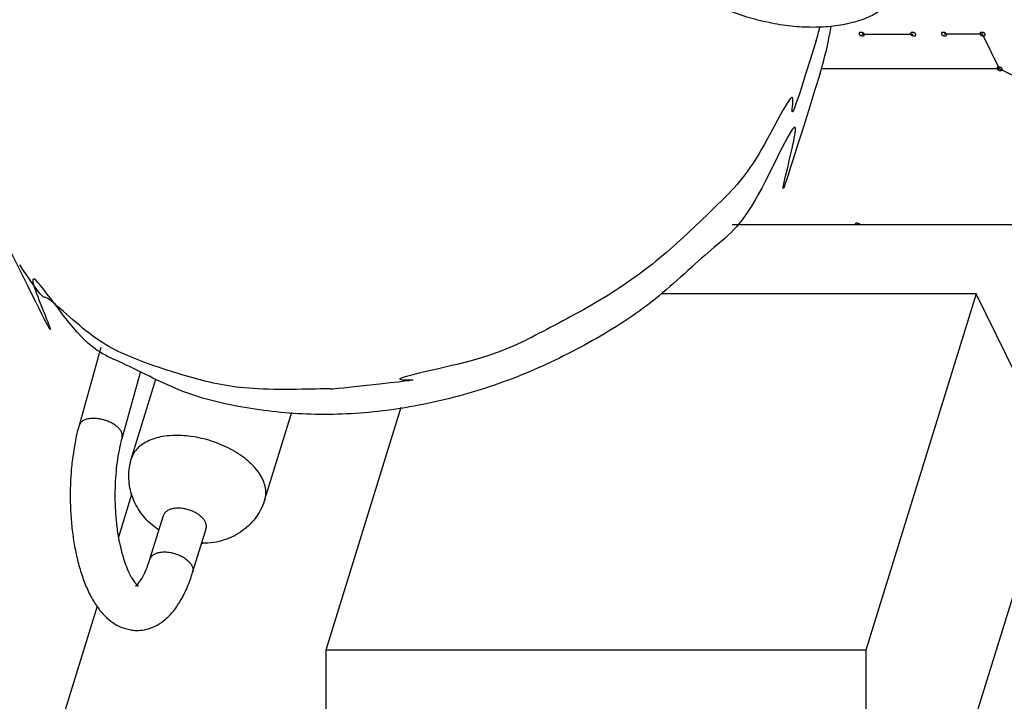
# Model space of a CAD drawing. Header units: millimetres. Extents: x -78 to 141, y 20 to 129.
# Tile 47 of 114: x -9 to 18, y 39 to 59. Entities that reach past the tile are written whole.
import ezdxf

# ---------------------------------------------------------------- set-up
doc = ezdxf.new("R2010")
doc.units = ezdxf.units.MM
doc.header["$LTSCALE"] = 16.335
doc.layers.get('0').update_dxf_attribs({"linetype": 'CONTINUOUS'})
for name, color, linetype in [('02___PRT_ALL_AXES', 7, 'CONTINUOUS'), ('20_ALL_FEATURES', 7, 'CONTINUOUS'), ('AXIS', 7, 'CONTINUOUS')]:
    doc.layers.add(name, color=color, linetype=linetype)

msp = doc.modelspace()

# ---------------------------------------------------------------- linework, layer by layer
at = {"color": 7, "linetype": 'Continuous'}
for p, q in [((14.377, 58.101), (15.83, 58.101)), ((17.791, 58.101), (16.701, 58.101)), ((18.272, 57.12), (17.791, 58.101)), ((18.272, 57.12), (13.225, 57.12)), ((20.206, 56.14), (18.272, 57.12)), ((19.134, 52.708), (10.719, 52.708)), ((-7.125, 49.246), (-7.737, 47.045)), ((-6.004, 48.564), (-6.521, 46.707)), ((-5.732, 43.265), (-5.351, 44.501)), ((-4.527, 42.893), (-4.145, 44.128))]:
    msp.add_line(p, q, dxfattribs=at)
for centre, radius, start, end in [((4.06, 60.714), 9.451, 342.8212, 345.1572), ((3.672, 59.944), 9.973, 342.7803, 350.6211), ((-4.25, 45.829), 2.115, 269.3916, 270.2537)]:
    msp.add_arc(centre, radius, start, end, dxfattribs=at)
for points, knots in [([(14.449, 58.101), (14.449, 58.101), (14.447, 58.105), (14.445, 58.107), (14.444, 58.109), (14.443, 58.11), (14.442, 58.111), (14.441, 58.113), (14.439, 58.115), (14.437, 58.117), (14.436, 58.118), (14.435, 58.12), (14.433, 58.121), (14.431, 58.122), (14.429, 58.124), (14.427, 58.125), (14.425, 58.127), (14.424, 58.128), (14.422, 58.129), (14.42, 58.13), (14.417, 58.132), (14.415, 58.133), (14.413, 58.134), (14.411, 58.136), (14.409, 58.136), (14.407, 58.137), (14.404, 58.138), (14.401, 58.14), (14.399, 58.141), (14.397, 58.142), (14.395, 58.142), (14.393, 58.143), (14.39, 58.144), (14.387, 58.145), (14.384, 58.145), (14.382, 58.146), (14.38, 58.146), (14.378, 58.147), (14.375, 58.147), (14.372, 58.148), (14.369, 58.148), (14.367, 58.149), (14.366, 58.149), (14.363, 58.149), (14.36, 58.149), (14.357, 58.15), (14.354, 58.15), (14.353, 58.15), (14.351, 58.15), (14.349, 58.15), (14.346, 58.149), (14.343, 58.149), (14.341, 58.149), (14.339, 58.149), (14.337, 58.149), (14.335, 58.148), (14.333, 58.147), (14.33, 58.147), (14.328, 58.146), (14.327, 58.146), (14.325, 58.146), (14.324, 58.145), (14.322, 58.144), (14.319, 58.143), (14.318, 58.142), (14.316, 58.142), (14.315, 58.141), (14.314, 58.14), (14.312, 58.139), (14.311, 58.137), (14.309, 58.136), (14.308, 58.136), (14.308, 58.135), (14.307, 58.133), (14.306, 58.132), (14.304, 58.13), (14.304, 58.129), (14.303, 58.128), (14.303, 58.127), (14.302, 58.126), (14.302, 58.124), (14.301, 58.122), (14.301, 58.121), (14.3, 58.12), (14.3, 58.118), (14.3, 58.117), (14.301, 58.115), (14.301, 58.113), (14.301, 58.112), (14.301, 58.11), (14.301, 58.109), (14.302, 58.108), (14.303, 58.105), (14.304, 58.101), (14.304, 58.101)], [0, 0, 0, 0, 0.00178862, 0.00268292, 0.00313008, 0.00357723, 0.00407486, 0.0045725, 0.00556776, 0.00656303, 0.00706066, 0.0075583, 0.00810164, 0.00864499, 0.00973169, 0.01081838, 0.01136173, 0.01190508, 0.01249491, 0.01308474, 0.0142644, 0.01544405, 0.01603388, 0.01662371, 0.01722604, 0.01782837, 0.01903302, 0.02023767, 0.02084, 0.02144232, 0.02205221, 0.0226621, 0.02388189, 0.02510167, 0.02571156, 0.02632145, 0.02692335, 0.02752524, 0.02872902, 0.0299328, 0.03053469, 0.03113658, 0.03172556, 0.03231453, 0.03349248, 0.03467043, 0.03525941, 0.03584838, 0.03639056, 0.03693274, 0.03801709, 0.03910144, 0.03964362, 0.0401858, 0.04068205, 0.0411783, 0.0421708, 0.04316329, 0.04365954, 0.04415579, 0.04460152, 0.04504725, 0.04593871, 0.04683018, 0.04727591, 0.04772164, 0.04812629, 0.04853094, 0.04934024, 0.05014954, 0.05055419, 0.05095884, 0.05132092, 0.05168301, 0.05240718, 0.05313135, 0.05349343, 0.05385552, 0.05420471, 0.0545539, 0.05525228, 0.05595067, 0.05629986, 0.05664905, 0.05701186, 0.05737466, 0.05810028, 0.0588259, 0.0591887, 0.05955151, 0.0599574, 0.0603633, 0.06117508, 0.06279866, 0.06279866, 0.06279866, 0.06279866]), ([(15.902, 58.101), (15.902, 58.101), (15.899, 58.105), (15.898, 58.107), (15.897, 58.109), (15.896, 58.11), (15.895, 58.111), (15.894, 58.113), (15.892, 58.115), (15.89, 58.117), (15.889, 58.118), (15.888, 58.12), (15.886, 58.121), (15.884, 58.122), (15.882, 58.124), (15.88, 58.125), (15.878, 58.127), (15.877, 58.128), (15.875, 58.129), (15.873, 58.13), (15.87, 58.132), (15.868, 58.133), (15.865, 58.134), (15.864, 58.136), (15.862, 58.136), (15.86, 58.137), (15.857, 58.138), (15.854, 58.14), (15.852, 58.141), (15.85, 58.142), (15.848, 58.142), (15.846, 58.143), (15.843, 58.144), (15.84, 58.145), (15.837, 58.145), (15.835, 58.146), (15.833, 58.146), (15.831, 58.147), (15.828, 58.147), (15.825, 58.148), (15.822, 58.148), (15.82, 58.149), (15.818, 58.149), (15.816, 58.149), (15.813, 58.149), (15.81, 58.15), (15.807, 58.15), (15.806, 58.15), (15.804, 58.15), (15.802, 58.15), (15.799, 58.149), (15.796, 58.149), (15.794, 58.149), (15.792, 58.149), (15.79, 58.149), (15.788, 58.148), (15.786, 58.147), (15.783, 58.147), (15.781, 58.146), (15.78, 58.146), (15.778, 58.146), (15.777, 58.145), (15.774, 58.144), (15.772, 58.143), (15.771, 58.142), (15.769, 58.142), (15.768, 58.141), (15.767, 58.14), (15.765, 58.139), (15.764, 58.137), (15.762, 58.136), (15.761, 58.136), (15.761, 58.135), (15.76, 58.133), (15.758, 58.132), (15.757, 58.13), (15.756, 58.129), (15.756, 58.128), (15.755, 58.127), (15.755, 58.126), (15.755, 58.124), (15.754, 58.122), (15.754, 58.121), (15.753, 58.12), (15.753, 58.118), (15.753, 58.117), (15.753, 58.115), (15.753, 58.113), (15.754, 58.112), (15.753, 58.11), (15.754, 58.109), (15.755, 58.108), (15.755, 58.105), (15.757, 58.101), (15.757, 58.101)], [0, 0, 0, 0, 0.00178862, 0.00268292, 0.00313008, 0.00357723, 0.00407486, 0.0045725, 0.00556776, 0.00656303, 0.00706066, 0.0075583, 0.00810164, 0.00864499, 0.00973169, 0.01081838, 0.01136173, 0.01190508, 0.01249491, 0.01308474, 0.0142644, 0.01544405, 0.01603388, 0.01662371, 0.01722604, 0.01782837, 0.01903302, 0.02023767, 0.02084, 0.02144232, 0.02205221, 0.0226621, 0.02388189, 0.02510167, 0.02571156, 0.02632145, 0.02692335, 0.02752524, 0.02872902, 0.0299328, 0.03053469, 0.03113658, 0.03172556, 0.03231453, 0.03349248, 0.03467043, 0.03525941, 0.03584838, 0.03639056, 0.03693274, 0.03801709, 0.03910144, 0.03964362, 0.0401858, 0.04068205, 0.0411783, 0.0421708, 0.04316329, 0.04365954, 0.04415579, 0.04460152, 0.04504725, 0.04593871, 0.04683018, 0.04727591, 0.04772164, 0.04812629, 0.04853094, 0.04934024, 0.05014954, 0.05055419, 0.05095884, 0.05132092, 0.05168301, 0.05240718, 0.05313135, 0.05349343, 0.05385552, 0.05420471, 0.0545539, 0.05525228, 0.05595067, 0.05629986, 0.05664905, 0.05701186, 0.05737466, 0.05810028, 0.0588259, 0.0591887, 0.05955151, 0.0599574, 0.0603633, 0.06117508, 0.06279866, 0.06279866, 0.06279866, 0.06279866]), ([(16.774, 58.101), (16.774, 58.101), (16.771, 58.105), (16.77, 58.107), (16.769, 58.109), (16.768, 58.11), (16.767, 58.111), (16.765, 58.113), (16.764, 58.115), (16.762, 58.117), (16.76, 58.118), (16.759, 58.12), (16.758, 58.121), (16.756, 58.122), (16.754, 58.124), (16.752, 58.125), (16.75, 58.127), (16.748, 58.128), (16.747, 58.129), (16.745, 58.13), (16.742, 58.132), (16.739, 58.133), (16.737, 58.134), (16.736, 58.136), (16.734, 58.136), (16.732, 58.137), (16.729, 58.138), (16.726, 58.14), (16.723, 58.141), (16.722, 58.142), (16.72, 58.142), (16.717, 58.143), (16.714, 58.144), (16.711, 58.145), (16.709, 58.145), (16.707, 58.146), (16.705, 58.146), (16.703, 58.147), (16.7, 58.147), (16.696, 58.148), (16.694, 58.148), (16.692, 58.149), (16.69, 58.149), (16.688, 58.149), (16.685, 58.149), (16.682, 58.15), (16.679, 58.15), (16.677, 58.15), (16.676, 58.15), (16.673, 58.15), (16.67, 58.149), (16.668, 58.149), (16.665, 58.149), (16.664, 58.149), (16.662, 58.149), (16.66, 58.148), (16.657, 58.147), (16.655, 58.147), (16.653, 58.146), (16.651, 58.146), (16.65, 58.146), (16.648, 58.145), (16.646, 58.144), (16.644, 58.143), (16.642, 58.142), (16.641, 58.142), (16.64, 58.141), (16.639, 58.14), (16.637, 58.139), (16.635, 58.137), (16.634, 58.136), (16.633, 58.136), (16.632, 58.135), (16.631, 58.133), (16.63, 58.132), (16.629, 58.13), (16.628, 58.129), (16.627, 58.128), (16.627, 58.127), (16.627, 58.126), (16.626, 58.124), (16.626, 58.122), (16.625, 58.121), (16.625, 58.12), (16.625, 58.118), (16.625, 58.117), (16.625, 58.115), (16.625, 58.113), (16.625, 58.112), (16.625, 58.11), (16.626, 58.109), (16.626, 58.108), (16.627, 58.105), (16.629, 58.101), (16.629, 58.101)], [0, 0, 0, 0, 0.00178862, 0.00268292, 0.00313008, 0.00357723, 0.00407486, 0.0045725, 0.00556776, 0.00656303, 0.00706066, 0.0075583, 0.00810164, 0.00864499, 0.00973169, 0.01081838, 0.01136173, 0.01190508, 0.01249491, 0.01308474, 0.0142644, 0.01544405, 0.01603388, 0.01662371, 0.01722604, 0.01782837, 0.01903302, 0.02023767, 0.02084, 0.02144232, 0.02205221, 0.0226621, 0.02388189, 0.02510167, 0.02571156, 0.02632145, 0.02692335, 0.02752524, 0.02872902, 0.0299328, 0.03053469, 0.03113658, 0.03172556, 0.03231453, 0.03349248, 0.03467043, 0.03525941, 0.03584838, 0.03639056, 0.03693274, 0.03801709, 0.03910144, 0.03964362, 0.0401858, 0.04068205, 0.0411783, 0.0421708, 0.04316329, 0.04365954, 0.04415579, 0.04460152, 0.04504725, 0.04593871, 0.04683018, 0.04727591, 0.04772164, 0.04812629, 0.04853094, 0.04934024, 0.05014954, 0.05055419, 0.05095884, 0.05132092, 0.05168301, 0.05240718, 0.05313135, 0.05349343, 0.05385552, 0.05420471, 0.0545539, 0.05525228, 0.05595067, 0.05629986, 0.05664905, 0.05701186, 0.05737466, 0.05810028, 0.0588259, 0.0591887, 0.05955151, 0.0599574, 0.0603633, 0.06117508, 0.06279866, 0.06279866, 0.06279866, 0.06279866]), ([(17.864, 58.101), (17.864, 58.101), (17.861, 58.105), (17.859, 58.107), (17.858, 58.109), (17.858, 58.11), (17.856, 58.111), (17.855, 58.113), (17.853, 58.115), (17.851, 58.117), (17.85, 58.118), (17.849, 58.12), (17.848, 58.121), (17.846, 58.122), (17.844, 58.124), (17.841, 58.125), (17.839, 58.127), (17.838, 58.128), (17.837, 58.129), (17.834, 58.13), (17.832, 58.132), (17.829, 58.133), (17.827, 58.134), (17.825, 58.136), (17.824, 58.136), (17.821, 58.137), (17.818, 58.138), (17.815, 58.14), (17.813, 58.141), (17.811, 58.142), (17.81, 58.142), (17.807, 58.143), (17.804, 58.144), (17.801, 58.145), (17.799, 58.145), (17.797, 58.146), (17.795, 58.146), (17.792, 58.147), (17.789, 58.147), (17.786, 58.148), (17.784, 58.148), (17.782, 58.149), (17.78, 58.149), (17.777, 58.149), (17.774, 58.149), (17.771, 58.15), (17.769, 58.15), (17.767, 58.15), (17.765, 58.15), (17.763, 58.15), (17.76, 58.149), (17.757, 58.149), (17.755, 58.149), (17.753, 58.149), (17.752, 58.149), (17.75, 58.148), (17.747, 58.147), (17.745, 58.147), (17.743, 58.146), (17.741, 58.146), (17.74, 58.146), (17.738, 58.145), (17.736, 58.144), (17.734, 58.143), (17.732, 58.142), (17.731, 58.142), (17.73, 58.141), (17.728, 58.14), (17.727, 58.139), (17.725, 58.137), (17.724, 58.136), (17.723, 58.136), (17.722, 58.135), (17.721, 58.133), (17.72, 58.132), (17.719, 58.13), (17.718, 58.129), (17.717, 58.128), (17.717, 58.127), (17.716, 58.126), (17.716, 58.124), (17.715, 58.122), (17.715, 58.121), (17.715, 58.12), (17.715, 58.118), (17.715, 58.117), (17.715, 58.115), (17.715, 58.113), (17.715, 58.112), (17.715, 58.11), (17.715, 58.109), (17.716, 58.108), (17.717, 58.105), (17.718, 58.101), (17.718, 58.101)], [0, 0, 0, 0, 0.00178862, 0.00268292, 0.00313008, 0.00357723, 0.00407486, 0.0045725, 0.00556776, 0.00656303, 0.00706066, 0.0075583, 0.00810164, 0.00864499, 0.00973169, 0.01081838, 0.01136173, 0.01190508, 0.01249491, 0.01308474, 0.0142644, 0.01544405, 0.01603388, 0.01662371, 0.01722604, 0.01782837, 0.01903302, 0.02023767, 0.02084, 0.02144232, 0.02205221, 0.0226621, 0.02388189, 0.02510167, 0.02571156, 0.02632145, 0.02692335, 0.02752524, 0.02872902, 0.0299328, 0.03053469, 0.03113658, 0.03172556, 0.03231453, 0.03349248, 0.03467043, 0.03525941, 0.03584838, 0.03639056, 0.03693274, 0.03801709, 0.03910144, 0.03964362, 0.0401858, 0.04068205, 0.0411783, 0.0421708, 0.04316329, 0.04365954, 0.04415579, 0.04460152, 0.04504725, 0.04593871, 0.04683018, 0.04727591, 0.04772164, 0.04812629, 0.04853094, 0.04934024, 0.05014954, 0.05055419, 0.05095884, 0.05132092, 0.05168301, 0.05240718, 0.05313135, 0.05349343, 0.05385552, 0.05420471, 0.0545539, 0.05525228, 0.05595067, 0.05629986, 0.05664905, 0.05701186, 0.05737466, 0.05810028, 0.0588259, 0.0591887, 0.05955151, 0.0599574, 0.0603633, 0.06117508, 0.06279865, 0.06279865, 0.06279865, 0.06279865]), ([(13.089, 57.923), (12.144, 54.865), (12.834, 57.468), (11.378, 54.311), (10.283, 53.271), (8.759, 51.78), (7.14, 50.622), (5.163, 49.596), (3.807, 48.883), (0.139, 48.198), (2.534, 48.401), (-0.05, 48.122)], [0, 0, 0, 0, 0.556766, 1.143476, 1.75781, 2.394548, 3.046939, 3.706939, 4.365965, 5.015498, 5.467253, 5.467253, 5.467253, 5.467253]), ([(14.304, 58.101), (14.304, 58.101), (14.307, 58.096), (14.308, 58.094), (14.309, 58.092), (14.31, 58.091), (14.311, 58.09), (14.313, 58.089), (14.314, 58.087), (14.316, 58.085), (14.318, 58.083), (14.319, 58.082), (14.32, 58.081), (14.322, 58.08), (14.324, 58.078), (14.326, 58.076), (14.328, 58.075), (14.329, 58.074), (14.331, 58.073), (14.333, 58.071), (14.336, 58.07), (14.339, 58.068), (14.341, 58.067), (14.342, 58.066), (14.344, 58.065), (14.346, 58.064), (14.349, 58.063), (14.352, 58.062), (14.354, 58.061), (14.356, 58.06), (14.358, 58.059), (14.361, 58.059), (14.364, 58.058), (14.367, 58.057), (14.369, 58.056), (14.371, 58.055), (14.373, 58.055), (14.375, 58.055), (14.378, 58.054), (14.382, 58.054), (14.384, 58.053), (14.386, 58.053), (14.388, 58.053), (14.39, 58.052), (14.393, 58.052), (14.396, 58.052), (14.399, 58.052), (14.401, 58.052), (14.402, 58.052), (14.405, 58.052), (14.408, 58.052), (14.41, 58.052), (14.413, 58.053), (14.414, 58.053), (14.416, 58.053), (14.418, 58.053), (14.42, 58.054), (14.423, 58.055), (14.425, 58.055), (14.427, 58.055), (14.428, 58.056), (14.43, 58.057), (14.432, 58.058), (14.434, 58.059), (14.436, 58.059), (14.437, 58.06), (14.438, 58.061), (14.439, 58.062), (14.441, 58.063), (14.443, 58.064), (14.444, 58.065), (14.445, 58.066), (14.446, 58.067), (14.447, 58.068), (14.448, 58.07), (14.449, 58.071), (14.45, 58.073), (14.45, 58.073), (14.451, 58.075), (14.451, 58.076), (14.452, 58.078), (14.452, 58.079), (14.453, 58.081), (14.453, 58.082), (14.453, 58.083), (14.453, 58.085), (14.453, 58.087), (14.453, 58.088), (14.453, 58.09), (14.453, 58.091), (14.452, 58.092), (14.452, 58.094), (14.451, 58.096), (14.449, 58.101), (14.449, 58.101)], [0, 0, 0, 0, 0.00178862, 0.00268292, 0.00313008, 0.00357723, 0.00407486, 0.0045725, 0.00556776, 0.00656303, 0.00706066, 0.0075583, 0.00810164, 0.00864499, 0.00973169, 0.01081838, 0.01136173, 0.01190508, 0.01249491, 0.01308474, 0.0142644, 0.01544405, 0.01603388, 0.01662371, 0.01722604, 0.01782837, 0.01903302, 0.02023767, 0.02084, 0.02144232, 0.02205221, 0.0226621, 0.02388189, 0.02510167, 0.02571156, 0.02632145, 0.02692335, 0.02752524, 0.02872902, 0.0299328, 0.03053469, 0.03113658, 0.03172556, 0.03231453, 0.03349248, 0.03467043, 0.03525941, 0.03584838, 0.03639056, 0.03693274, 0.03801709, 0.03910144, 0.03964362, 0.0401858, 0.04068205, 0.0411783, 0.0421708, 0.04316329, 0.04365954, 0.04415579, 0.04460152, 0.04504725, 0.04593871, 0.04683018, 0.04727591, 0.04772164, 0.04812629, 0.04853094, 0.04934024, 0.05014954, 0.05055419, 0.05095884, 0.05132092, 0.05168301, 0.05240718, 0.05313135, 0.05349343, 0.05385552, 0.05420471, 0.0545539, 0.05525228, 0.05595067, 0.05629986, 0.05664905, 0.05701186, 0.05737466, 0.05810028, 0.0588259, 0.0591887, 0.05955151, 0.0599574, 0.0603633, 0.06117508, 0.06279865, 0.06279865, 0.06279865, 0.06279865]), ([(15.757, 58.101), (15.757, 58.101), (15.76, 58.096), (15.761, 58.094), (15.762, 58.092), (15.763, 58.091), (15.764, 58.09), (15.765, 58.089), (15.767, 58.087), (15.769, 58.085), (15.77, 58.083), (15.772, 58.082), (15.773, 58.081), (15.775, 58.08), (15.777, 58.078), (15.779, 58.076), (15.781, 58.075), (15.782, 58.074), (15.784, 58.073), (15.786, 58.071), (15.789, 58.07), (15.791, 58.068), (15.794, 58.067), (15.795, 58.066), (15.797, 58.065), (15.799, 58.064), (15.802, 58.063), (15.805, 58.062), (15.807, 58.061), (15.809, 58.06), (15.811, 58.059), (15.813, 58.059), (15.816, 58.058), (15.82, 58.057), (15.822, 58.056), (15.824, 58.055), (15.826, 58.055), (15.828, 58.055), (15.831, 58.054), (15.834, 58.054), (15.837, 58.053), (15.839, 58.053), (15.841, 58.053), (15.843, 58.052), (15.846, 58.052), (15.849, 58.052), (15.852, 58.052), (15.854, 58.052), (15.855, 58.052), (15.858, 58.052), (15.86, 58.052), (15.863, 58.052), (15.866, 58.053), (15.867, 58.053), (15.869, 58.053), (15.871, 58.053), (15.873, 58.054), (15.876, 58.055), (15.878, 58.055), (15.879, 58.055), (15.881, 58.056), (15.882, 58.057), (15.885, 58.058), (15.887, 58.059), (15.888, 58.059), (15.89, 58.06), (15.891, 58.061), (15.892, 58.062), (15.894, 58.063), (15.896, 58.064), (15.897, 58.065), (15.898, 58.066), (15.899, 58.067), (15.9, 58.068), (15.901, 58.07), (15.902, 58.071), (15.903, 58.073), (15.903, 58.073), (15.904, 58.075), (15.904, 58.076), (15.905, 58.078), (15.905, 58.079), (15.906, 58.081), (15.906, 58.082), (15.906, 58.083), (15.906, 58.085), (15.906, 58.087), (15.906, 58.088), (15.906, 58.09), (15.906, 58.091), (15.905, 58.092), (15.905, 58.094), (15.904, 58.096), (15.902, 58.101), (15.902, 58.101)], [0, 0, 0, 0, 0.00178862, 0.00268292, 0.00313008, 0.00357723, 0.00407486, 0.0045725, 0.00556776, 0.00656303, 0.00706066, 0.0075583, 0.00810164, 0.00864499, 0.00973169, 0.01081838, 0.01136173, 0.01190508, 0.01249491, 0.01308474, 0.0142644, 0.01544405, 0.01603388, 0.01662371, 0.01722604, 0.01782837, 0.01903302, 0.02023767, 0.02084, 0.02144232, 0.02205221, 0.0226621, 0.02388189, 0.02510167, 0.02571156, 0.02632145, 0.02692335, 0.02752524, 0.02872902, 0.0299328, 0.03053469, 0.03113658, 0.03172556, 0.03231453, 0.03349248, 0.03467043, 0.03525941, 0.03584838, 0.03639056, 0.03693274, 0.03801709, 0.03910144, 0.03964362, 0.0401858, 0.04068205, 0.0411783, 0.0421708, 0.04316329, 0.04365954, 0.04415579, 0.04460152, 0.04504725, 0.04593871, 0.04683018, 0.04727591, 0.04772164, 0.04812629, 0.04853094, 0.04934024, 0.05014954, 0.05055419, 0.05095884, 0.05132092, 0.05168301, 0.05240718, 0.05313135, 0.05349343, 0.05385552, 0.05420471, 0.0545539, 0.05525228, 0.05595067, 0.05629986, 0.05664905, 0.05701186, 0.05737466, 0.05810028, 0.0588259, 0.0591887, 0.05955151, 0.0599574, 0.0603633, 0.06117508, 0.06279865, 0.06279865, 0.06279865, 0.06279865]), ([(16.629, 58.101), (16.629, 58.101), (16.631, 58.096), (16.633, 58.094), (16.634, 58.092), (16.635, 58.091), (16.636, 58.09), (16.637, 58.089), (16.639, 58.087), (16.641, 58.085), (16.642, 58.083), (16.643, 58.082), (16.645, 58.081), (16.646, 58.08), (16.649, 58.078), (16.651, 58.076), (16.653, 58.075), (16.654, 58.074), (16.656, 58.073), (16.658, 58.071), (16.661, 58.07), (16.663, 58.068), (16.665, 58.067), (16.667, 58.066), (16.669, 58.065), (16.671, 58.064), (16.674, 58.063), (16.677, 58.062), (16.679, 58.061), (16.681, 58.06), (16.683, 58.059), (16.685, 58.059), (16.688, 58.058), (16.691, 58.057), (16.694, 58.056), (16.696, 58.055), (16.697, 58.055), (16.7, 58.055), (16.703, 58.054), (16.706, 58.054), (16.709, 58.053), (16.71, 58.053), (16.712, 58.053), (16.715, 58.052), (16.718, 58.052), (16.721, 58.052), (16.723, 58.052), (16.725, 58.052), (16.727, 58.052), (16.729, 58.052), (16.732, 58.052), (16.735, 58.052), (16.737, 58.053), (16.739, 58.053), (16.741, 58.053), (16.743, 58.053), (16.745, 58.054), (16.748, 58.055), (16.75, 58.055), (16.751, 58.055), (16.752, 58.056), (16.754, 58.057), (16.756, 58.058), (16.759, 58.059), (16.76, 58.059), (16.762, 58.06), (16.763, 58.061), (16.764, 58.062), (16.766, 58.063), (16.767, 58.064), (16.769, 58.065), (16.77, 58.066), (16.77, 58.067), (16.771, 58.068), (16.772, 58.07), (16.773, 58.071), (16.774, 58.073), (16.775, 58.073), (16.775, 58.075), (16.776, 58.076), (16.776, 58.078), (16.777, 58.079), (16.777, 58.081), (16.778, 58.082), (16.778, 58.083), (16.778, 58.085), (16.777, 58.087), (16.777, 58.088), (16.777, 58.09), (16.777, 58.091), (16.777, 58.092), (16.776, 58.094), (16.775, 58.096), (16.774, 58.101), (16.774, 58.101)], [0, 0, 0, 0, 0.00178862, 0.00268292, 0.00313008, 0.00357723, 0.00407486, 0.0045725, 0.00556776, 0.00656303, 0.00706066, 0.0075583, 0.00810164, 0.00864499, 0.00973169, 0.01081838, 0.01136173, 0.01190508, 0.01249491, 0.01308474, 0.0142644, 0.01544405, 0.01603388, 0.01662371, 0.01722604, 0.01782837, 0.01903302, 0.02023767, 0.02084, 0.02144232, 0.02205221, 0.0226621, 0.02388189, 0.02510167, 0.02571156, 0.02632145, 0.02692335, 0.02752524, 0.02872902, 0.0299328, 0.03053469, 0.03113658, 0.03172556, 0.03231453, 0.03349248, 0.03467043, 0.03525941, 0.03584838, 0.03639056, 0.03693274, 0.03801709, 0.03910144, 0.03964362, 0.0401858, 0.04068205, 0.0411783, 0.0421708, 0.04316329, 0.04365954, 0.04415579, 0.04460152, 0.04504725, 0.04593871, 0.04683018, 0.04727591, 0.04772164, 0.04812629, 0.04853094, 0.04934024, 0.05014954, 0.05055419, 0.05095884, 0.05132092, 0.05168301, 0.05240718, 0.05313135, 0.05349343, 0.05385552, 0.05420471, 0.0545539, 0.05525228, 0.05595067, 0.05629986, 0.05664905, 0.05701186, 0.05737466, 0.05810028, 0.0588259, 0.0591887, 0.05955151, 0.0599574, 0.0603633, 0.06117508, 0.06279865, 0.06279865, 0.06279865, 0.06279865]), ([(17.718, 58.101), (17.718, 58.101), (17.721, 58.096), (17.723, 58.094), (17.724, 58.092), (17.724, 58.091), (17.725, 58.09), (17.727, 58.089), (17.729, 58.087), (17.73, 58.085), (17.732, 58.083), (17.733, 58.082), (17.734, 58.081), (17.736, 58.08), (17.738, 58.078), (17.741, 58.076), (17.742, 58.075), (17.744, 58.074), (17.745, 58.073), (17.748, 58.071), (17.75, 58.07), (17.753, 58.068), (17.755, 58.067), (17.757, 58.066), (17.758, 58.065), (17.761, 58.064), (17.764, 58.063), (17.766, 58.062), (17.769, 58.061), (17.771, 58.06), (17.772, 58.059), (17.775, 58.059), (17.778, 58.058), (17.781, 58.057), (17.783, 58.056), (17.785, 58.055), (17.787, 58.055), (17.79, 58.055), (17.793, 58.054), (17.796, 58.054), (17.798, 58.053), (17.8, 58.053), (17.802, 58.053), (17.805, 58.052), (17.808, 58.052), (17.811, 58.052), (17.813, 58.052), (17.815, 58.052), (17.817, 58.052), (17.819, 58.052), (17.822, 58.052), (17.825, 58.052), (17.827, 58.053), (17.829, 58.053), (17.83, 58.053), (17.832, 58.053), (17.835, 58.054), (17.837, 58.055), (17.839, 58.055), (17.841, 58.055), (17.842, 58.056), (17.844, 58.057), (17.846, 58.058), (17.848, 58.059), (17.85, 58.059), (17.851, 58.06), (17.852, 58.061), (17.854, 58.062), (17.855, 58.063), (17.857, 58.064), (17.858, 58.065), (17.859, 58.066), (17.86, 58.067), (17.861, 58.068), (17.862, 58.07), (17.863, 58.071), (17.864, 58.073), (17.865, 58.073), (17.865, 58.075), (17.865, 58.076), (17.866, 58.078), (17.867, 58.079), (17.867, 58.081), (17.867, 58.082), (17.867, 58.083), (17.867, 58.085), (17.867, 58.087), (17.867, 58.088), (17.867, 58.09), (17.867, 58.091), (17.866, 58.092), (17.866, 58.094), (17.865, 58.096), (17.864, 58.101), (17.864, 58.101)], [0, 0, 0, 0, 0.00178862, 0.00268292, 0.00313008, 0.00357723, 0.00407486, 0.0045725, 0.00556776, 0.00656303, 0.00706066, 0.0075583, 0.00810164, 0.00864499, 0.00973169, 0.01081838, 0.01136173, 0.01190508, 0.01249491, 0.01308474, 0.0142644, 0.01544405, 0.01603388, 0.01662371, 0.01722604, 0.01782837, 0.01903302, 0.02023767, 0.02084, 0.02144232, 0.02205221, 0.0226621, 0.02388189, 0.02510167, 0.02571156, 0.02632145, 0.02692335, 0.02752524, 0.02872902, 0.0299328, 0.03053469, 0.03113658, 0.03172556, 0.03231453, 0.03349248, 0.03467043, 0.03525941, 0.03584838, 0.03639056, 0.03693274, 0.03801709, 0.03910144, 0.03964362, 0.0401858, 0.04068205, 0.0411783, 0.0421708, 0.04316329, 0.04365954, 0.04415579, 0.04460152, 0.04504725, 0.04593871, 0.04683018, 0.04727591, 0.04772164, 0.04812629, 0.04853094, 0.04934024, 0.05014954, 0.05055419, 0.05095884, 0.05132092, 0.05168301, 0.05240718, 0.05313135, 0.05349343, 0.05385552, 0.05420471, 0.0545539, 0.05525228, 0.05595067, 0.05629986, 0.05664905, 0.05701186, 0.05737466, 0.05810028, 0.0588259, 0.0591887, 0.05955151, 0.0599574, 0.0603633, 0.06117508, 0.06279865, 0.06279865, 0.06279865, 0.06279865]), ([(18.345, 57.12), (18.345, 57.12), (18.342, 57.125), (18.341, 57.127), (18.339, 57.129), (18.339, 57.13), (18.338, 57.131), (18.336, 57.132), (18.334, 57.134), (18.333, 57.136), (18.331, 57.138), (18.33, 57.139), (18.329, 57.14), (18.327, 57.141), (18.325, 57.143), (18.322, 57.145), (18.321, 57.146), (18.319, 57.147), (18.318, 57.148), (18.316, 57.15), (18.313, 57.151), (18.31, 57.153), (18.308, 57.154), (18.307, 57.155), (18.305, 57.156), (18.302, 57.157), (18.3, 57.158), (18.297, 57.159), (18.294, 57.16), (18.293, 57.161), (18.291, 57.162), (18.288, 57.162), (18.285, 57.163), (18.282, 57.164), (18.28, 57.165), (18.278, 57.166), (18.276, 57.166), (18.273, 57.166), (18.27, 57.167), (18.267, 57.167), (18.265, 57.168), (18.263, 57.168), (18.261, 57.168), (18.259, 57.169), (18.256, 57.169), (18.252, 57.169), (18.25, 57.169), (18.248, 57.169), (18.246, 57.169), (18.244, 57.169), (18.241, 57.169), (18.238, 57.169), (18.236, 57.168), (18.234, 57.168), (18.233, 57.168), (18.231, 57.168), (18.228, 57.167), (18.226, 57.166), (18.224, 57.166), (18.222, 57.166), (18.221, 57.165), (18.219, 57.164), (18.217, 57.163), (18.215, 57.162), (18.213, 57.162), (18.212, 57.161), (18.211, 57.16), (18.21, 57.159), (18.208, 57.158), (18.206, 57.157), (18.205, 57.156), (18.204, 57.155), (18.203, 57.154), (18.202, 57.153), (18.201, 57.151), (18.2, 57.15), (18.199, 57.148), (18.198, 57.148), (18.198, 57.146), (18.198, 57.145), (18.197, 57.143), (18.197, 57.142), (18.196, 57.14), (18.196, 57.139), (18.196, 57.138), (18.196, 57.136), (18.196, 57.135), (18.196, 57.133), (18.196, 57.131), (18.196, 57.13), (18.197, 57.129), (18.197, 57.127), (18.198, 57.125), (18.199, 57.12), (18.2, 57.12)], [0, 0, 0, 0, 0.00178862, 0.00268292, 0.00313008, 0.00357723, 0.00407486, 0.0045725, 0.00556776, 0.00656303, 0.00706066, 0.0075583, 0.00810164, 0.00864499, 0.00973169, 0.01081838, 0.01136173, 0.01190508, 0.01249491, 0.01308474, 0.0142644, 0.01544405, 0.01603388, 0.01662371, 0.01722604, 0.01782837, 0.01903302, 0.02023767, 0.02084, 0.02144232, 0.02205221, 0.0226621, 0.02388189, 0.02510167, 0.02571156, 0.02632145, 0.02692335, 0.02752524, 0.02872902, 0.0299328, 0.03053469, 0.03113658, 0.03172556, 0.03231453, 0.03349248, 0.03467043, 0.03525941, 0.03584838, 0.03639056, 0.03693274, 0.03801709, 0.03910144, 0.03964362, 0.0401858, 0.04068205, 0.0411783, 0.0421708, 0.04316329, 0.04365954, 0.04415579, 0.04460152, 0.04504725, 0.04593871, 0.04683018, 0.04727591, 0.04772164, 0.04812629, 0.04853094, 0.04934024, 0.05014954, 0.05055419, 0.05095884, 0.05132092, 0.05168301, 0.05240718, 0.05313135, 0.05349343, 0.05385552, 0.05420471, 0.0545539, 0.05525228, 0.05595067, 0.05629986, 0.05664905, 0.05701186, 0.05737466, 0.05810028, 0.0588259, 0.0591887, 0.05955151, 0.0599574, 0.0603633, 0.06117508, 0.06279865, 0.06279865, 0.06279865, 0.06279865]), ([(18.2, 57.12), (18.2, 57.12), (18.202, 57.116), (18.204, 57.114), (18.205, 57.112), (18.206, 57.111), (18.207, 57.11), (18.208, 57.108), (18.21, 57.106), (18.212, 57.104), (18.213, 57.103), (18.214, 57.101), (18.216, 57.101), (18.217, 57.099), (18.22, 57.097), (18.222, 57.096), (18.224, 57.094), (18.225, 57.093), (18.227, 57.092), (18.229, 57.091), (18.231, 57.089), (18.234, 57.088), (18.236, 57.087), (18.238, 57.086), (18.24, 57.085), (18.242, 57.084), (18.245, 57.083), (18.248, 57.081), (18.25, 57.08), (18.252, 57.079), (18.254, 57.079), (18.256, 57.078), (18.259, 57.077), (18.262, 57.076), (18.265, 57.076), (18.266, 57.075), (18.268, 57.075), (18.271, 57.074), (18.274, 57.074), (18.277, 57.073), (18.28, 57.073), (18.281, 57.072), (18.283, 57.072), (18.286, 57.072), (18.289, 57.072), (18.292, 57.071), (18.294, 57.071), (18.296, 57.071), (18.298, 57.071), (18.3, 57.071), (18.303, 57.072), (18.306, 57.072), (18.308, 57.072), (18.31, 57.072), (18.311, 57.073), (18.313, 57.073), (18.316, 57.074), (18.319, 57.074), (18.321, 57.075), (18.322, 57.075), (18.323, 57.075), (18.325, 57.076), (18.327, 57.077), (18.329, 57.078), (18.331, 57.079), (18.332, 57.079), (18.333, 57.08), (18.335, 57.081), (18.336, 57.082), (18.338, 57.084), (18.339, 57.085), (18.341, 57.085), (18.341, 57.087), (18.342, 57.088), (18.343, 57.089), (18.344, 57.091), (18.345, 57.092), (18.346, 57.093), (18.346, 57.094), (18.347, 57.095), (18.347, 57.097), (18.348, 57.099), (18.348, 57.1), (18.349, 57.101), (18.348, 57.103), (18.348, 57.104), (18.348, 57.106), (18.348, 57.108), (18.348, 57.109), (18.348, 57.111), (18.348, 57.112), (18.347, 57.113), (18.346, 57.116), (18.345, 57.12), (18.345, 57.12)], [0, 0, 0, 0, 0.00178862, 0.00268292, 0.00313008, 0.00357723, 0.00407486, 0.0045725, 0.00556776, 0.00656303, 0.00706066, 0.0075583, 0.00810164, 0.00864499, 0.00973169, 0.01081838, 0.01136173, 0.01190508, 0.01249491, 0.01308474, 0.0142644, 0.01544405, 0.01603388, 0.01662371, 0.01722604, 0.01782837, 0.01903302, 0.02023767, 0.02084, 0.02144232, 0.02205221, 0.0226621, 0.02388189, 0.02510167, 0.02571156, 0.02632145, 0.02692335, 0.02752524, 0.02872902, 0.0299328, 0.03053469, 0.03113658, 0.03172556, 0.03231453, 0.03349248, 0.03467043, 0.03525941, 0.03584838, 0.03639056, 0.03693274, 0.03801709, 0.03910144, 0.03964362, 0.0401858, 0.04068205, 0.0411783, 0.0421708, 0.04316329, 0.04365954, 0.04415579, 0.04460152, 0.04504725, 0.04593871, 0.04683018, 0.04727591, 0.04772164, 0.04812629, 0.04853094, 0.04934024, 0.05014954, 0.05055419, 0.05095884, 0.05132092, 0.05168301, 0.05240718, 0.05313135, 0.05349343, 0.05385552, 0.05420471, 0.0545539, 0.05525228, 0.05595067, 0.05629986, 0.05664905, 0.05701186, 0.05737466, 0.05810028, 0.0588259, 0.0591887, 0.05955151, 0.0599574, 0.0603633, 0.06117508, 0.06279865, 0.06279865, 0.06279865, 0.06279865]), ([(13.198, 56.992), (11.493, 51.475), (13.256, 57.576), (11.265, 52.83), (10.201, 52.147), (8.545, 50.519), (6.797, 49.415), (4.884, 48.466), (2.89, 47.801), (0.853, 47.409), (-1.16, 47.305), (-3.108, 47.518), (-4.88, 47.947), (-6.592, 48.894), (-7.653, 49.219), (-9.962, 52.813), (-7.687, 47.929), (-9.863, 52.364)], [0, 0, 0, 0, 0.597752, 1.221344, 1.875433, 2.541149, 3.213478, 3.885489, 4.554027, 5.209322, 5.851374, 6.465622, 7.057053, 7.614583, 8.155096, 8.674095, 9.185501, 9.185501, 9.185501, 9.185501]), ([(14.335, 52.708), (14.335, 52.708), (14.333, 52.712), (14.331, 52.715), (14.33, 52.716), (14.329, 52.717), (14.328, 52.718), (14.327, 52.72), (14.325, 52.722), (14.323, 52.724), (14.322, 52.725), (14.321, 52.727), (14.319, 52.728), (14.317, 52.729), (14.315, 52.731), (14.313, 52.732), (14.311, 52.734), (14.31, 52.735), (14.308, 52.736), (14.306, 52.737), (14.303, 52.739), (14.301, 52.74), (14.299, 52.742), (14.297, 52.743), (14.295, 52.743), (14.293, 52.744), (14.29, 52.745), (14.287, 52.747), (14.285, 52.748), (14.283, 52.749), (14.281, 52.749), (14.279, 52.75), (14.276, 52.751), (14.273, 52.752), (14.27, 52.752), (14.268, 52.753), (14.266, 52.753), (14.264, 52.754), (14.261, 52.754), (14.258, 52.755), (14.255, 52.755), (14.253, 52.756), (14.252, 52.756), (14.249, 52.756), (14.246, 52.756), (14.243, 52.757), (14.24, 52.757), (14.239, 52.757), (14.237, 52.757), (14.235, 52.757), (14.232, 52.756), (14.229, 52.756), (14.227, 52.756), (14.225, 52.756), (14.223, 52.756), (14.221, 52.755), (14.219, 52.754), (14.216, 52.754), (14.214, 52.753), (14.213, 52.753), (14.211, 52.753), (14.21, 52.752), (14.208, 52.751), (14.205, 52.75), (14.204, 52.749), (14.202, 52.749), (14.201, 52.748), (14.2, 52.747), (14.198, 52.746), (14.197, 52.744), (14.195, 52.743), (14.194, 52.743), (14.194, 52.742), (14.193, 52.74), (14.192, 52.739), (14.19, 52.737), (14.19, 52.736), (14.189, 52.735), (14.189, 52.734), (14.188, 52.733), (14.188, 52.731), (14.187, 52.729), (14.187, 52.728), (14.186, 52.727), (14.186, 52.725), (14.186, 52.724), (14.186, 52.722), (14.187, 52.72), (14.187, 52.719), (14.187, 52.717), (14.187, 52.716), (14.188, 52.715), (14.188, 52.712), (14.19, 52.708), (14.19, 52.708)], [0, 0, 0, 0, 0.00178862, 0.00268292, 0.00313008, 0.00357723, 0.00407486, 0.0045725, 0.00556776, 0.00656303, 0.00706066, 0.0075583, 0.00810164, 0.00864499, 0.00973169, 0.01081838, 0.01136173, 0.01190508, 0.01249491, 0.01308474, 0.0142644, 0.01544405, 0.01603388, 0.01662371, 0.01722604, 0.01782837, 0.01903302, 0.02023767, 0.02084, 0.02144232, 0.02205221, 0.0226621, 0.02388189, 0.02510167, 0.02571156, 0.02632145, 0.02692335, 0.02752524, 0.02872902, 0.0299328, 0.03053469, 0.03113658, 0.03172556, 0.03231453, 0.03349248, 0.03467043, 0.03525941, 0.03584838, 0.03639056, 0.03693274, 0.03801709, 0.03910144, 0.03964362, 0.0401858, 0.04068205, 0.0411783, 0.0421708, 0.04316329, 0.04365954, 0.04415579, 0.04460152, 0.04504725, 0.04593871, 0.04683018, 0.04727591, 0.04772164, 0.04812629, 0.04853094, 0.04934024, 0.05014954, 0.05055419, 0.05095884, 0.05132092, 0.05168301, 0.05240718, 0.05313135, 0.05349343, 0.05385552, 0.05420471, 0.0545539, 0.05525228, 0.05595067, 0.05629986, 0.05664905, 0.05701186, 0.05737466, 0.05810028, 0.0588259, 0.0591887, 0.05955151, 0.0599574, 0.0603633, 0.06117508, 0.06279865, 0.06279865, 0.06279865, 0.06279865]), ([(-0.05, 48.122), (-0.678, 48.054), (-0.351, 48.105), (-2.774, 47.999), (-4.255, 48.281), (-6.037, 48.852), (-7.354, 49.441), (-8.921, 51.004), (-8.667, 50.478), (-9.413, 51.586)], [0, 0, 0, 0, 0.180806, 0.789286, 1.369448, 1.919325, 2.440271, 2.937193, 3.319175, 3.319175, 3.319175, 3.319175]), ([(-7.737, 47.045), (-7.821, 46.744), (-7.825, 46.684), (-7.926, 46.134), (-7.966, 45.695), (-7.989, 45.213), (-7.983, 44.739), (-7.952, 44.266), (-7.895, 43.805), (-7.811, 43.358), (-7.699, 42.933), (-7.559, 42.534), (-7.388, 42.17), (-7.187, 41.858), (-6.967, 41.61), (-6.729, 41.432), (-6.509, 41.316), (-6.239, 41.263), (-6.205, 41.254), (-6.094, 41.254)], [0, 0, 0, 0, 0.141062, 0.286859, 0.435877, 0.586756, 0.738106, 0.888425, 1.0363, 1.180479, 1.319944, 1.454119, 1.582461, 1.701034, 1.805511, 1.897004, 1.977951, 2.055306, 2.105335, 2.105335, 2.105335, 2.105335]), ([(-7.333, 47.243), (-7.339, 47.243), (-7.459, 47.238), (-7.545, 47.214), (-7.634, 47.178), (-7.699, 47.12), (-7.725, 47.086), (-7.737, 47.046), (-7.737, 47.045)], [0, 0, 0, 0, 0.0369052, 0.0701796, 0.0994288, 0.1249337, 0.147903, 0.1519571, 0.1519571, 0.1519571, 0.1519571]), ([(-6.521, 46.707), (-6.52, 46.713), (-6.509, 46.779), (-6.53, 46.842), (-6.573, 46.923), (-6.642, 46.997), (-6.73, 47.066), (-6.836, 47.127), (-6.952, 47.177), (-7.082, 47.215), (-7.192, 47.238), (-7.319, 47.243), (-7.333, 47.243)], [0, 0, 0, 0, 0.0185467, 0.0429434, 0.0707649, 0.1026023, 0.1382745, 0.1770811, 0.2179906, 0.2597807, 0.3011552, 0.3408525, 0.3408525, 0.3408525, 0.3408525]), ([(-4.984, 46.762), (-5.026, 46.762), (-5.262, 46.752), (-5.481, 46.712), (-5.706, 46.645), (-5.896, 46.552), (-6.053, 46.439), (-6.176, 46.295), (-6.227, 46.202), (-6.253, 46.122), (-6.254, 46.118)], [0, 0, 0, 0, 0.0835715, 0.1619382, 0.234516, 0.3011525, 0.3622551, 0.4189087, 0.4729021, 0.4808117, 0.4808117, 0.4808117, 0.4808117]), ([(-2.486, 44.954), (-2.471, 45.004), (-2.453, 45.104), (-2.461, 45.278), (-2.514, 45.46), (-2.607, 45.644), (-2.74, 45.825), (-2.908, 45.999), (-3.109, 46.163), (-3.337, 46.312), (-3.588, 46.445), (-3.856, 46.558), (-4.135, 46.648), (-4.418, 46.714), (-4.707, 46.753), (-4.883, 46.762), (-4.984, 46.762)], [0, 0, 0, 0, 0.045782, 0.101434, 0.161076, 0.226007, 0.296822, 0.373522, 0.455638, 0.542347, 0.632575, 0.725066, 0.818463, 0.911367, 1.0024, 1.09027, 1.09027, 1.09027, 1.09027]), ([(-6.521, 46.707), (-6.558, 46.573), (-6.592, 46.425), (-6.656, 46.079), (-6.695, 45.74), (-6.72, 45.376), (-6.726, 45.007), (-6.714, 44.637), (-6.683, 44.277), (-6.636, 43.934), (-6.573, 43.617), (-6.499, 43.332), (-6.416, 43.087), (-6.33, 42.885), (-6.247, 42.729), (-6.172, 42.619), (-6.114, 42.553), (-6.076, 42.52), (-6.062, 42.512), (-6.06, 42.51), (-6.06, 42.509)], [0, 0, 0, 0, 0.095328, 0.199454, 0.310483, 0.426226, 0.544237, 0.662152, 0.777537, 0.887968, 0.99111, 1.084997, 1.167597, 1.237342, 1.293285, 1.335226, 1.363496, 1.378564, 1.37999, 1.380452, 1.380452, 1.380452, 1.380452]), ([(-5.48, 44.087), (-5.527, 44.119), (-5.69, 44.239), (-5.866, 44.413), (-6.035, 44.629), (-6.165, 44.858), (-6.258, 45.098), (-6.317, 45.349), (-6.336, 45.606), (-6.322, 45.854), (-6.274, 46.056), (-6.254, 46.118)], [0, 0, 0, 0, 0.0730054, 0.1628865, 0.2476467, 0.3297696, 0.4134227, 0.4913173, 0.5742713, 0.6546374, 0.7389185, 0.7389185, 0.7389185, 0.7389185]), ([(-2.486, 44.954), (-2.506, 44.892), (-2.583, 44.69), (-2.718, 44.469), (-2.898, 44.251), (-3.114, 44.066), (-3.361, 43.913), (-3.64, 43.8), (-3.92, 43.73), (-4.166, 43.714), (-4.241, 43.714)], [0, 0, 0, 0, 0.0846985, 0.1710093, 0.2588534, 0.3488471, 0.4409763, 0.5344035, 0.6310708, 0.7288453, 0.7288453, 0.7288453, 0.7288453]), ([(-4.944, 44.707), (-4.95, 44.707), (-5.064, 44.702), (-5.146, 44.68), (-5.232, 44.645), (-5.299, 44.591), (-5.332, 44.553), (-5.35, 44.503), (-5.351, 44.501)], [0, 0, 0, 0, 0.0347578, 0.0665314, 0.0950395, 0.1204858, 0.1437045, 0.1537458, 0.1537458, 0.1537458, 0.1537458]), ([(-4.145, 44.128), (-4.144, 44.133), (-4.131, 44.185), (-4.138, 44.241), (-4.166, 44.323), (-4.217, 44.398), (-4.288, 44.471), (-4.375, 44.538), (-4.477, 44.597), (-4.588, 44.645), (-4.71, 44.68), (-4.813, 44.702), (-4.93, 44.707), (-4.944, 44.707)], [0, 0, 0, 0, 0.0124883, 0.0358876, 0.0616379, 0.0905004, 0.1226177, 0.1576652, 0.1949947, 0.2337491, 0.2729541, 0.3116006, 0.348723, 0.348723, 0.348723, 0.348723]), ([(-5.732, 43.265), (-5.732, 43.266), (-5.72, 43.305), (-5.695, 43.34), (-5.629, 43.402), (-5.539, 43.44), (-5.453, 43.466), (-5.332, 43.471), (-5.326, 43.471)], [0, 0, 0, 0, 0.0025311, 0.0268593, 0.0533357, 0.0831622, 0.1167046, 0.1536736, 0.1536736, 0.1536736, 0.1536736]), ([(-5.326, 43.471), (-5.311, 43.471), (-5.186, 43.466), (-5.076, 43.441), (-4.946, 43.401), (-4.831, 43.347), (-4.726, 43.282), (-4.639, 43.207), (-4.572, 43.129), (-4.531, 43.043), (-4.511, 42.973), (-4.524, 42.9), (-4.527, 42.893)], [0, 0, 0, 0, 0.0396572, 0.0809783, 0.1227828, 0.1638475, 0.2030152, 0.2393101, 0.2720737, 0.3011364, 0.3270301, 0.3486414, 0.3486414, 0.3486414, 0.3486414]), ([(-6.101, 42.542), (-6.097, 42.539), (-6.077, 42.522), (-6.052, 42.504), (-6.106, 42.523), (-6.121, 42.515), (-6.152, 42.507), (-6.076, 42.551), (-6.053, 42.599), (-5.966, 42.706), (-5.891, 42.853), (-5.813, 43.02), (-5.74, 43.24), (-5.732, 43.265)], [0, 0, 0, 0, 0.0146021, 0.0160283, 0.0266344, 0.0391807, 0.0409825, 0.0534582, 0.0791731, 0.1182037, 0.1707891, 0.2370076, 0.3162037, 0.3162037, 0.3162037, 0.3162037]), ([(-6.094, 41.254), (-6.074, 41.254), (-5.95, 41.259), (-5.768, 41.295), (-5.517, 41.4), (-5.276, 41.572), (-5.045, 41.815), (-4.837, 42.132), (-4.667, 42.48), (-4.559, 42.788), (-4.527, 42.893)], [0, 0, 0, 0, 0.0256927, 0.1034349, 0.1861175, 0.2784583, 0.3838077, 0.5036705, 0.6334396, 0.7686222, 0.7686222, 0.7686222, 0.7686222])]:
    msp.add_open_spline(points, degree=3, knots=knots, dxfattribs=at)
at = {"layer": '02___PRT_ALL_AXES', "color": 7, "linetype": 'Continuous'}
for p, q in [((-6.254, 46.118), (-5.563, 48.356)), ((-2.486, 44.954), (-1.726, 47.415)), ((-6.251, 45.097), (-6.624, 43.889)), ((-7.227, 41.938), (-13.559, 21.446))]:
    msp.add_line(p, q, dxfattribs=at)
at = {"layer": '20_ALL_FEATURES', "color": 7, "linetype": 'Continuous'}
for p, q in [((17.605, 50.767), (8.713, 50.767)), ((17.605, 50.767), (14.493, 40.696)), ((19.867, 46.159), (17.605, 50.767)), ((1.357, 47.554), (-0.763, 40.696)), ((13.757, 26.389), (19.867, 46.159)), ((-0.763, 40.696), (-0.767, 37.625)), ((14.493, 40.696), (-0.763, 40.696)), ((14.493, 40.696), (14.489, 37.625))]:
    msp.add_line(p, q, dxfattribs=at)
at = {"layer": 'AXIS', "color": 7, "linetype": 'Continuous'}
msp.add_open_spline([(15.397, 59.238), (15.254, 59.022), (15.174, 58.973), (14.769, 58.655), (14.346, 58.486), (13.837, 58.351), (13.279, 58.289), (12.68, 58.29), (12.061, 58.357), (11.424, 58.493), (10.833, 58.667), (10.136, 58.978), (10.015, 59.025), (9.664, 59.238)], degree=3, knots=[0, 0, 0, 0, 0.125351, 0.261797, 0.412034, 0.576791, 0.755238, 0.945389, 1.144437, 1.349022, 1.55547, 1.760005, 1.958954, 1.958954, 1.958954, 1.958954], dxfattribs=at)

doc.saveas('drawing.dxf')
